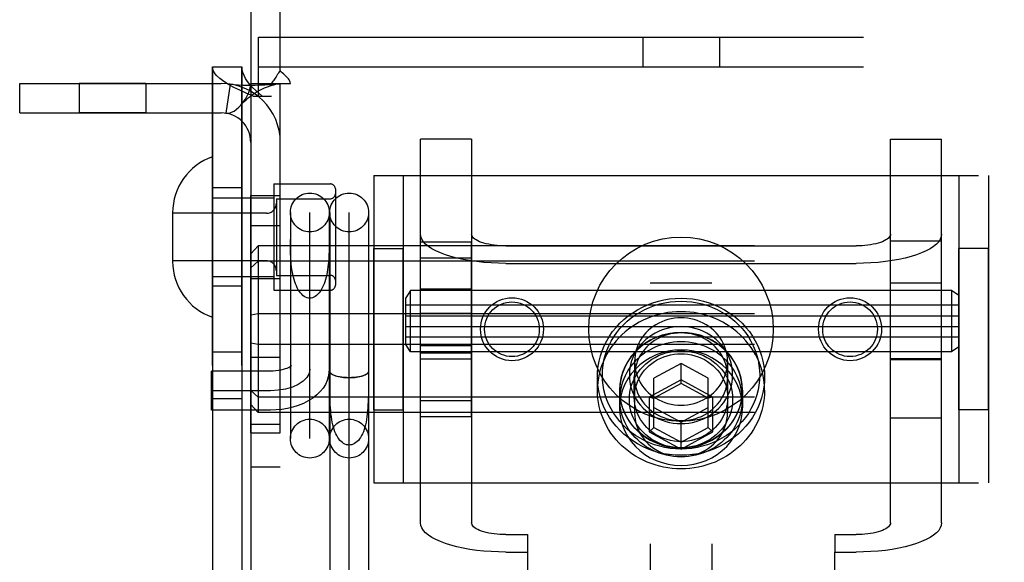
# Model space of a CAD drawing. Header units: inches. Extents: x 0 to 224, y 0 to 145.
# Tile 29 of 125: x 103.98 to 105.98, y 52.66 to 53.76. Entities that reach past the tile are written whole.
import ezdxf

# ---------------------------------------------------------------- set-up
doc = ezdxf.new("R2010")
doc.units = ezdxf.units.IN
doc.header["$LTSCALE"] = 12.302632
doc.header["$MEASUREMENT"] = 0
doc.linetypes.add('HIDDEN', pattern=[0.2, 0.1, -0.1])
doc.layers.get('0').update_dxf_attribs({"linetype": 'CONTINUOUS'})
for name, color, linetype in [('02___PRT_ALL_AXES', 7, 'CONTINUOUS'), ('03___PRT_ALL_CURVES', 7, 'CONTINUOUS'), ('DEFAULT_2', 8, 'HIDDEN')]:
    doc.layers.add(name, color=color, linetype=linetype)

msp = doc.modelspace()

# ---------------------------------------------------------------- linework, layer by layer
at = {"color": 3, "linetype": 'Continuous'}
msp.add_line((104.4478, 60.5042), (104.4478, 44.0042), dxfattribs=at)
at = {"layer": '02___PRT_ALL_AXES', "color": 8, "linetype": 'HIDDEN'}
for p, q in [((104.3698, 50.5952), (104.3698, 53.6632)), ((104.4298, 50.5952), (104.4298, 53.6632)), ((104.2345, 53.6292), (104.0985, 53.6292)), ((104.0985, 53.6292), (104.0985, 53.5692)), ((104.2345, 53.6292), (104.2345, 53.5692)), ((104.2345, 53.5692), (104.0985, 53.5692)), ((104.4298, 53.4167), (104.3698, 53.4167)), ((104.4948, 53.4247), (104.6098, 53.4247)), ((104.4948, 53.4247), (104.4948, 53.2087)), ((104.4478, 53.4012), (104.5078, 53.4012)), ((104.4478, 52.9182), (104.4478, 53.4012)), ((104.5078, 52.9182), (104.5078, 53.4012)), ((104.4478, 53.3402), (104.5078, 53.3402)), ((104.7928, 53.3069), (104.8968, 53.3069)), ((104.7928, 52.9516), (104.7928, 53.3069)), ((104.8968, 52.9516), (104.8968, 53.3069)), ((105.7488, 53.3092), (105.8528, 53.3092)), ((105.7488, 52.9492), (105.7488, 53.3092)), ((105.8528, 52.9492), (105.8528, 53.3092)), ((104.6978, 53.2932), (104.7578, 53.2932)), ((104.6978, 52.9652), (104.6978, 53.2932)), ((104.7578, 52.9652), (104.7578, 53.2932)), ((105.9478, 53.2932), (105.8878, 53.2932)), ((105.8878, 52.9652), (105.8878, 53.2932)), ((105.9478, 52.9652), (105.9478, 53.2932)), ((104.7928, 53.2741), (104.8968, 53.2741)), ((104.4478, 53.2322), (104.5078, 53.2322)), ((104.4298, 53.2167), (104.3698, 53.2167)), ((104.4948, 53.2087), (104.6098, 53.2087)), ((105.8728, 53.2081), (104.7728, 53.2081)), ((104.8968, 53.2106), (104.7928, 53.2106)), ((105.7488, 53.2236), (105.8528, 53.2236)), ((105.8878, 53.1781), (104.7628, 53.1781)), ((104.7628, 53.1131), (104.7628, 53.1781)), ((104.7928, 53.1621), (104.8968, 53.1621)), ((105.8878, 53.1131), (104.7628, 53.1131)), ((104.7928, 53.0964), (104.8968, 53.0964)), ((104.3698, 53.0832), (104.4298, 53.0832)), ((104.4478, 53.0722), (104.5078, 53.0722)), ((105.8728, 53.0831), (104.7728, 53.0831)), ((104.8968, 53.0806), (104.7928, 53.0806)), ((105.7488, 53.0676), (105.8528, 53.0676)), ((105.1528, 53.0051), (105.1528, 53.0324)), ((105.4928, 53.0051), (105.4928, 53.0324)), ((104.3698, 52.9882), (104.4298, 52.9882)), ((105.1978, 53.0051), (105.1978, 52.9695)), ((105.1983, 52.9866), (105.1983, 53.0051)), ((105.4473, 52.9866), (105.4473, 53.0051)), ((105.4478, 53.0051), (105.4478, 52.9695)), ((104.7928, 52.9844), (104.8968, 52.9844)), ((104.6978, 52.9652), (104.7578, 52.9652)), ((104.7928, 52.9516), (104.8968, 52.9516)), ((105.7488, 52.9492), (105.8528, 52.9492)), ((105.9478, 52.9652), (105.8878, 52.9652)), ((104.4478, 52.9362), (104.5078, 52.9362)), ((104.4478, 52.9182), (104.5078, 52.9182)), ((104.4478, 52.8492), (104.5078, 52.8492))]:
    msp.add_line(p, q, dxfattribs=at)
for points in [[(105.4928, 53.0051), (105.4925, 53.0134), (105.4918, 53.0218), (105.4907, 53.0301), (105.4891, 53.0383), (105.487, 53.0464), (105.4844, 53.0544), (105.4815, 53.0623), (105.4781, 53.0701), (105.4742, 53.0776), (105.47, 53.0849), (105.4653, 53.0921), (105.4603, 53.099), (105.4549, 53.1056), (105.4491, 53.112), (105.443, 53.118), (105.4365, 53.1238), (105.4298, 53.1292), (105.4227, 53.1343), (105.4154, 53.1391), (105.4078, 53.1434), (105.3999, 53.1474), (105.3919, 53.151), (105.3837, 53.1542), (105.3753, 53.157), (105.3668, 53.1594), (105.3581, 53.1613), (105.3494, 53.1629), (105.3405, 53.1639), (105.3317, 53.1646), (105.3228, 53.1648), (105.3139, 53.1646), (105.305, 53.1639), (105.2962, 53.1629), (105.2874, 53.1613), (105.2788, 53.1594), (105.2702, 53.157), (105.2618, 53.1542), (105.2536, 53.151), (105.2456, 53.1474), (105.2378, 53.1434), (105.2302, 53.1391), (105.2228, 53.1343), (105.2158, 53.1292), (105.209, 53.1238), (105.2026, 53.118), (105.1964, 53.112), (105.1907, 53.1056), (105.1852, 53.099), (105.1802, 53.0921), (105.1755, 53.0849), (105.1713, 53.0776), (105.1675, 53.0701), (105.1641, 53.0623), (105.1611, 53.0544), (105.1586, 53.0464), (105.1565, 53.0383), (105.1549, 53.0301), (105.1537, 53.0218), (105.153, 53.0134), (105.1528, 53.0051)], [(105.4478, 53.0051), (105.4471, 53.0174), (105.445, 53.0295), (105.4416, 53.0414), (105.437, 53.0529), (105.431, 53.0638), (105.4239, 53.0741), (105.4157, 53.0837), (105.4064, 53.0924), (105.3962, 53.1001), (105.3853, 53.1068), (105.3736, 53.1124), (105.3614, 53.1168), (105.3488, 53.12), (105.3358, 53.1219), (105.3228, 53.1225), (105.3097, 53.1219), (105.2968, 53.12), (105.2841, 53.1168), (105.2719, 53.1124), (105.2603, 53.1068), (105.2493, 53.1001), (105.2391, 53.0924), (105.2299, 53.0837), (105.2216, 53.0741), (105.2145, 53.0638), (105.2086, 53.0529), (105.2039, 53.0414), (105.2005, 53.0295), (105.1985, 53.0174), (105.1978, 53.0051)], [(105.4473, 53.0051), (105.447, 53.0122), (105.4464, 53.0192), (105.4452, 53.0262), (105.4436, 53.0331), (105.4416, 53.0399), (105.4392, 53.0466), (105.4363, 53.0531), (105.433, 53.0594), (105.4293, 53.0656), (105.4252, 53.0715), (105.4208, 53.0772), (105.416, 53.0827), (105.4108, 53.0878), (105.4053, 53.0926), (105.3995, 53.0972), (105.3935, 53.1014), (105.3872, 53.1052), (105.3806, 53.1087), (105.3739, 53.1118), (105.3669, 53.1145), (105.3598, 53.1168), (105.3526, 53.1187), (105.3452, 53.1202), (105.3378, 53.1212), (105.3303, 53.1219), (105.3228, 53.1221), (105.3152, 53.1219), (105.3078, 53.1212), (105.3003, 53.1202), (105.293, 53.1187), (105.2857, 53.1168), (105.2786, 53.1145), (105.2717, 53.1118), (105.2649, 53.1087), (105.2584, 53.1052), (105.252, 53.1014), (105.246, 53.0972), (105.2402, 53.0926), (105.2347, 53.0878), (105.2296, 53.0827), (105.2248, 53.0772), (105.2203, 53.0715), (105.2162, 53.0656), (105.2125, 53.0594), (105.2092, 53.0531), (105.2064, 53.0466), (105.2039, 53.0399), (105.2019, 53.0331), (105.2003, 53.0262), (105.1992, 53.0192), (105.1985, 53.0122), (105.1983, 53.0051)], [(105.4478, 52.9695), (105.4471, 52.9819), (105.445, 52.9939), (105.4416, 53.0058), (105.437, 53.0173), (105.431, 53.0282), (105.4239, 53.0385), (105.4157, 53.0481), (105.4064, 53.0568), (105.3962, 53.0645), (105.3853, 53.0712), (105.3736, 53.0768), (105.3614, 53.0812), (105.3488, 53.0844), (105.3358, 53.0863), (105.3228, 53.087), (105.3097, 53.0863), (105.2968, 53.0844), (105.2841, 53.0812), (105.2719, 53.0768), (105.2603, 53.0712), (105.2493, 53.0645), (105.2391, 53.0568), (105.2299, 53.0481), (105.2216, 53.0385), (105.2145, 53.0282), (105.2086, 53.0173), (105.2039, 53.0058), (105.2005, 52.9939), (105.1985, 52.9819), (105.1978, 52.9695)], [(105.4473, 52.9866), (105.447, 52.9937), (105.4464, 53.0007), (105.4452, 53.0077), (105.4436, 53.0146), (105.4416, 53.0214), (105.4392, 53.0281), (105.4363, 53.0346), (105.433, 53.041), (105.4293, 53.0471), (105.4252, 53.0531), (105.4208, 53.0588), (105.416, 53.0642), (105.4108, 53.0693), (105.4053, 53.0742), (105.3995, 53.0787), (105.3935, 53.0829), (105.3872, 53.0867), (105.3806, 53.0902), (105.3739, 53.0933), (105.3669, 53.096), (105.3598, 53.0983), (105.3526, 53.1002), (105.3452, 53.1017), (105.3378, 53.1027), (105.3303, 53.1034), (105.3228, 53.1036), (105.3152, 53.1034), (105.3078, 53.1027), (105.3003, 53.1017), (105.293, 53.1002), (105.2857, 53.0983), (105.2786, 53.096), (105.2717, 53.0933), (105.2649, 53.0902), (105.2584, 53.0867), (105.252, 53.0829), (105.246, 53.0787), (105.2402, 53.0742), (105.2347, 53.0693), (105.2296, 53.0642), (105.2248, 53.0588), (105.2203, 53.0531), (105.2162, 53.0471), (105.2125, 53.041), (105.2092, 53.0346), (105.2064, 53.0281), (105.2039, 53.0214), (105.2019, 53.0146), (105.2003, 53.0077), (105.1992, 53.0007), (105.1985, 52.9937), (105.1983, 52.9866)], [(105.4928, 53.0051), (105.4925, 52.9967), (105.4918, 52.9884), (105.4907, 52.9801), (105.4891, 52.9719), (105.487, 52.9637), (105.4844, 52.9557), (105.4815, 52.9478), (105.4781, 52.9401), (105.4742, 52.9326), (105.47, 52.9252), (105.4653, 52.9181), (105.4603, 52.9112), (105.4549, 52.9045), (105.4491, 52.8982), (105.443, 52.8921), (105.4365, 52.8864), (105.4298, 52.8809), (105.4227, 52.8758), (105.4154, 52.8711), (105.4078, 52.8667), (105.3999, 52.8627), (105.3919, 52.8591), (105.3837, 52.8559), (105.3753, 52.8531), (105.3668, 52.8508), (105.3581, 52.8488), (105.3494, 52.8473), (105.3405, 52.8462), (105.3317, 52.8455), (105.3228, 52.8453), (105.3139, 52.8455), (105.305, 52.8462), (105.2962, 52.8473), (105.2874, 52.8488), (105.2788, 52.8508), (105.2702, 52.8531), (105.2618, 52.8559), (105.2536, 52.8591), (105.2456, 52.8627), (105.2378, 52.8667), (105.2302, 52.8711), (105.2228, 52.8758), (105.2158, 52.8809), (105.209, 52.8864), (105.2026, 52.8921), (105.1964, 52.8982), (105.1907, 52.9045), (105.1852, 52.9112), (105.1802, 52.9181), (105.1755, 52.9252), (105.1713, 52.9326), (105.1675, 52.9401), (105.1641, 52.9478), (105.1611, 52.9557), (105.1586, 52.9637), (105.1565, 52.9719), (105.1549, 52.9801), (105.1537, 52.9884), (105.153, 52.9967), (105.1528, 53.0051)], [(105.1978, 53.0051), (105.1985, 52.9927), (105.2005, 52.9807), (105.2039, 52.9688), (105.2086, 52.9573), (105.2145, 52.9463), (105.2216, 52.936), (105.2299, 52.9265), (105.2391, 52.9178), (105.2493, 52.9101), (105.2603, 52.9034), (105.2719, 52.8978), (105.2841, 52.8934), (105.2968, 52.8902), (105.3097, 52.8883), (105.3228, 52.8876), (105.3358, 52.8883), (105.3488, 52.8902), (105.3614, 52.8934), (105.3736, 52.8978), (105.3853, 52.9034), (105.3962, 52.9101), (105.4064, 52.9178), (105.4157, 52.9265), (105.4239, 52.936), (105.431, 52.9463), (105.437, 52.9573), (105.4416, 52.9688), (105.445, 52.9807), (105.4471, 52.9927), (105.4478, 53.0051)], [(105.4473, 53.0051), (105.447, 52.998), (105.4464, 52.991), (105.4452, 52.984), (105.4436, 52.9771), (105.4416, 52.9703), (105.4392, 52.9636), (105.4363, 52.9571), (105.433, 52.9507), (105.4293, 52.9446), (105.4252, 52.9386), (105.4208, 52.9329), (105.416, 52.9275), (105.4108, 52.9224), (105.4053, 52.9175), (105.3995, 52.913), (105.3935, 52.9088), (105.3872, 52.905), (105.3806, 52.9015), (105.3739, 52.8984), (105.3669, 52.8957), (105.3598, 52.8934), (105.3526, 52.8915), (105.3452, 52.89), (105.3378, 52.8889), (105.3303, 52.8883), (105.3228, 52.8881), (105.3152, 52.8883), (105.3078, 52.8889), (105.3003, 52.89), (105.293, 52.8915), (105.2857, 52.8934), (105.2786, 52.8957), (105.2717, 52.8984), (105.2649, 52.9015), (105.2584, 52.905), (105.252, 52.9088), (105.246, 52.913), (105.2402, 52.9175), (105.2347, 52.9224), (105.2296, 52.9275), (105.2248, 52.9329), (105.2203, 52.9386), (105.2162, 52.9446), (105.2125, 52.9507), (105.2092, 52.9571), (105.2064, 52.9636), (105.2039, 52.9703), (105.2019, 52.9771), (105.2003, 52.984), (105.1992, 52.991), (105.1985, 52.998), (105.1983, 53.0051)], [(105.4473, 52.9866), (105.447, 52.9795), (105.4464, 52.9725), (105.4452, 52.9655), (105.4436, 52.9586), (105.4416, 52.9518), (105.4392, 52.9451), (105.4363, 52.9386), (105.433, 52.9322), (105.4293, 52.9261), (105.4252, 52.9201), (105.4208, 52.9145), (105.416, 52.909), (105.4108, 52.9039), (105.4053, 52.899), (105.3995, 52.8945), (105.3935, 52.8903), (105.3872, 52.8865), (105.3806, 52.883), (105.3739, 52.8799), (105.3669, 52.8772), (105.3598, 52.8749), (105.3526, 52.873), (105.3452, 52.8715), (105.3378, 52.8705), (105.3303, 52.8698), (105.3228, 52.8696), (105.3152, 52.8698), (105.3078, 52.8705), (105.3003, 52.8715), (105.293, 52.873), (105.2857, 52.8749), (105.2786, 52.8772), (105.2717, 52.8799), (105.2649, 52.883), (105.2584, 52.8865), (105.252, 52.8903), (105.246, 52.8945), (105.2402, 52.899), (105.2347, 52.9039), (105.2296, 52.909), (105.2248, 52.9145), (105.2203, 52.9201), (105.2162, 52.9261), (105.2125, 52.9322), (105.2092, 52.9386), (105.2064, 52.9451), (105.2039, 52.9518), (105.2019, 52.9586), (105.2003, 52.9655), (105.1992, 52.9725), (105.1985, 52.9795), (105.1983, 52.9866)], [(105.1978, 52.9695), (105.1985, 52.9572), (105.2005, 52.9451), (105.2039, 52.9332), (105.2086, 52.9217), (105.2145, 52.9108), (105.2216, 52.9005), (105.2299, 52.8909), (105.2391, 52.8822), (105.2493, 52.8745), (105.2603, 52.8678), (105.2719, 52.8622), (105.2841, 52.8578), (105.2968, 52.8546), (105.3097, 52.8527), (105.3228, 52.852), (105.3358, 52.8527), (105.3488, 52.8546), (105.3614, 52.8578), (105.3736, 52.8622), (105.3853, 52.8678), (105.3962, 52.8745), (105.4064, 52.8822), (105.4157, 52.8909), (105.4239, 52.9005), (105.431, 52.9108), (105.437, 52.9217), (105.4416, 52.9332), (105.445, 52.9451), (105.4471, 52.9572), (105.4478, 52.9695)]]:
    msp.add_lwpolyline(points, dxfattribs=at)
for centre, radius in [((105.3228, 53.1292), 0.1875), ((104.979, 53.1292), 0.064), ((105.6665, 53.1292), 0.064), ((104.979, 53.1292), 0.0556), ((105.6665, 53.1292), 0.0556)]:
    msp.add_circle(centre, radius, dxfattribs=at)
at = {"layer": '03___PRT_ALL_CURVES', "color": 8, "linetype": 'HIDDEN'}
for p, q in [((104.5678, 52.907), (104.5678, 53.3664)), ((104.6478, 52.5533), (104.6478, 53.3664)), ((104.4878, 53.0042), (104.3678, 53.0042))]:
    msp.add_line(p, q, dxfattribs=at)
msp.add_lwpolyline([(104.5678, 53.0479), (104.5662, 53.0394), (104.5617, 53.0312), (104.5544, 53.0237), (104.5443, 53.017), (104.5323, 53.0116), (104.5185, 53.0076), (104.5036, 53.0051), (104.4878, 53.0042)], dxfattribs=at)
at = {"layer": 'DEFAULT_2', "color": 8, "linetype": 'HIDDEN'}
for p, q in [((105.2603, 55.1532), (105.2603, 49.9032)), ((105.3853, 55.1532), (105.3853, 49.9032)), ((104.5078, 53.6554), (104.5078, 54.5042)), ((104.4633, 53.7232), (106.1823, 53.7232)), ((104.4633, 53.6032), (104.4633, 53.7232)), ((105.2448, 53.7232), (105.2448, 53.6632)), ((105.4008, 53.7232), (105.4008, 53.6632)), ((104.3698, 53.6632), (104.4298, 53.6632)), ((104.3698, 53.6632), (104.3698, 50.5952)), ((104.4298, 53.6632), (104.4298, 50.5952)), ((104.4633, 53.6632), (106.1823, 53.6632)), ((103.9778, 53.6292), (104.3878, 53.6292)), ((103.9778, 53.5692), (103.9778, 53.6292)), ((104.4056, 53.6279), (104.3967, 53.5686)), ((104.4478, 53.6292), (104.4895, 53.6292)), ((104.4895, 53.6292), (104.5286, 53.6292)), ((104.5078, 50.6292), (104.5078, 53.6292)), ((104.4527, 53.6032), (104.4898, 53.6032)), ((103.9778, 53.5692), (104.3878, 53.5692)), ((104.8968, 53.5156), (104.7928, 53.5156)), ((104.7928, 52.7354), (104.7928, 53.5156)), ((104.8968, 53.5156), (104.8968, 52.7354)), ((105.7488, 53.5156), (105.8528, 53.5156)), ((105.7488, 52.7354), (105.7488, 53.5156)), ((105.8528, 52.7354), (105.8528, 53.5156)), ((104.6978, 53.4417), (105.9478, 53.4417)), ((104.6978, 53.4417), (104.6978, 52.8167)), ((104.7578, 53.4417), (104.7578, 52.8167)), ((105.8878, 53.4417), (105.8878, 52.8167)), ((105.9478, 53.4417), (105.9478, 52.8167)), ((104.6198, 53.4147), (104.6198, 53.2187)), ((104.3698, 53.3967), (104.4948, 53.3967)), ((104.4998, 53.3947), (104.6098, 53.3947)), ((104.4998, 53.3947), (104.4998, 53.2387)), ((104.5283, 53.3667), (104.5283, 52.9067)), ((104.6073, 53.3667), (104.6073, 52.9067)), ((104.6083, 53.3667), (104.6083, 52.5533)), ((104.6873, 53.3667), (104.6873, 52.5533)), ((104.2888, 53.3662), (104.2888, 53.2672)), ((104.4798, 53.3652), (104.2888, 53.3652)), ((104.5283, 53.302), (104.5283, 53.3115)), ((104.4628, 53.2988), (104.4478, 53.2825)), ((107.9328, 53.2988), (104.4628, 53.2988)), ((104.4628, 53.2988), (104.4628, 52.9597)), ((104.9668, 53.2987), (105.6788, 53.2987)), ((104.4798, 53.2682), (104.2888, 53.2682)), ((104.4628, 53.2674), (104.4478, 53.2542)), ((107.9328, 53.2674), (104.4628, 53.2674)), ((104.9668, 53.2632), (105.6788, 53.2632)), ((104.3698, 53.2367), (104.4948, 53.2367)), ((104.4998, 53.2387), (104.6098, 53.2387)), ((104.7728, 53.2081), (104.7628, 53.1931)), ((104.7728, 53.0831), (104.7728, 53.2081)), ((105.3853, 53.2232), (105.2603, 53.2232)), ((105.8878, 53.1981), (105.8728, 53.2081)), ((105.8728, 53.2081), (105.8728, 53.0831)), ((104.7628, 53.1566), (104.7628, 53.1931)), ((104.4628, 53.1606), (104.4478, 53.1576)), ((107.9328, 53.1606), (104.4628, 53.1606)), ((104.7628, 53.1566), (105.8878, 53.1566)), ((104.7628, 53.1346), (105.8878, 53.1346)), ((104.7628, 53.0981), (104.7628, 53.1346)), ((104.4628, 53.0979), (104.4478, 53.1009)), ((107.9328, 53.0979), (104.4628, 53.0979)), ((104.7728, 53.0831), (104.7628, 53.0981)), ((105.8878, 53.0931), (105.8728, 53.0831)), ((104.7928, 53.0692), (104.8968, 53.0692)), ((105.3853, 53.0832), (105.2603, 53.0832)), ((105.8528, 53.0692), (105.7488, 53.0692)), ((105.2283, 53.0636), (105.2283, 52.9592)), ((105.3228, 53.0598), (105.2678, 53.0299)), ((105.3228, 53.0187), (105.3228, 53.0598)), ((105.3778, 53.0299), (105.3228, 53.0598)), ((105.4173, 53.0636), (105.4173, 52.9592)), ((104.4878, 53.0437), (104.3678, 53.0437)), ((104.3678, 52.9647), (104.3678, 53.0437)), ((104.6083, 53.0438), (104.6083, 53.0437)), ((104.6083, 53.0155), (104.6083, 53.0295)), ((104.6873, 53.0437), (104.6873, 53.0438)), ((105.2278, 52.99), (105.2278, 53.0324)), ((105.2678, 52.9292), (105.2678, 53.0299)), ((105.3778, 52.9292), (105.3778, 53.0299)), ((105.4178, 52.99), (105.4178, 53.0324)), ((105.3228, 53.0262), (105.2578, 52.9909)), ((105.3228, 53.0187), (105.2678, 52.9889)), ((105.3878, 52.9909), (105.3228, 53.0262)), ((105.3778, 52.9889), (105.3228, 53.0187)), ((104.4628, 52.991), (104.4478, 53.0043)), ((107.9328, 52.991), (104.4628, 52.991)), ((105.2578, 52.9909), (105.2678, 52.9889)), ((105.2578, 52.9909), (105.2578, 52.9204)), ((105.3878, 52.9909), (105.3778, 52.9889)), ((105.3878, 52.9204), (105.3878, 52.9909)), ((104.4628, 52.9597), (104.4478, 52.976)), ((105.2678, 52.9702), (105.3228, 52.9404)), ((105.3228, 52.9404), (105.3778, 52.9702)), ((104.4878, 52.9647), (104.3678, 52.9647)), ((107.9328, 52.9597), (104.4628, 52.9597)), ((105.2578, 52.9204), (105.2678, 52.9292)), ((105.2678, 52.9292), (105.3228, 52.8994)), ((105.3228, 52.8851), (105.3228, 52.9404)), ((105.3228, 52.8994), (105.3778, 52.9292)), ((105.3878, 52.9204), (105.3778, 52.9292)), ((105.2578, 52.9204), (105.3228, 52.8851)), ((105.3228, 52.8851), (105.3878, 52.9204)), ((104.6978, 52.8167), (105.9478, 52.8167)), ((104.9668, 52.7114), (105.0103, 52.7114)), ((105.0103, 52.7114), (105.0103, 52.6759)), ((105.6353, 52.7114), (105.6788, 52.7114)), ((105.6353, 52.7114), (105.6353, 52.6759)), ((104.9668, 52.6759), (105.0103, 52.6759)), ((105.0103, 52.6759), (105.0103, 51.7362)), ((105.6353, 52.6759), (105.6788, 52.6759)), ((105.6353, 51.7362), (105.6353, 52.6759))]:
    msp.add_line(p, q, dxfattribs=at)
for points in [[(104.4527, 53.6032), (104.4387, 53.6092), (104.4255, 53.6152), (104.4133, 53.6212), (104.4023, 53.6272), (104.3927, 53.6332), (104.3846, 53.6392), (104.3782, 53.6452), (104.3735, 53.6512), (104.3707, 53.6572), (104.3698, 53.6632)], [(104.4712, 53.6032), (104.4642, 53.6092), (104.4576, 53.6152), (104.4515, 53.6212), (104.446, 53.6272), (104.4412, 53.6332), (104.4372, 53.6392), (104.434, 53.6452), (104.4317, 53.6512), (104.4302, 53.6572), (104.4298, 53.6632)], [(104.5017, 53.6461), (104.5031, 53.6484), (104.5047, 53.6508), (104.5062, 53.6531), (104.5078, 53.6554)], [(104.5142, 53.6487), (104.5119, 53.6509), (104.5098, 53.6531), (104.5078, 53.6554)], [(104.5286, 53.6292), (104.528, 53.6316), (104.5272, 53.6339), (104.5259, 53.6364), (104.5243, 53.6387), (104.5226, 53.6408), (104.5207, 53.6427), (104.5187, 53.6447), (104.5142, 53.6487)], [(104.4056, 53.6279), (104.4141, 53.6269), (104.423, 53.6263), (104.432, 53.6259), (104.4408, 53.6257), (104.449, 53.6257), (104.4567, 53.6258), (104.4637, 53.626), (104.4702, 53.6262), (104.4763, 53.6265), (104.4821, 53.6268), (104.4876, 53.6271), (104.4926, 53.6275), (104.497, 53.6278), (104.5008, 53.6281), (104.5038, 53.6285), (104.5053, 53.6287)], [(104.4277, 53.5853), (104.4283, 53.5859), (104.4326, 53.5913), (104.4367, 53.5973), (104.4404, 53.6037), (104.4435, 53.6104), (104.4459, 53.6171), (104.4473, 53.6234), (104.4478, 53.6292)], [(104.4277, 53.5853), (104.4305, 53.5883), (104.4345, 53.5924), (104.4384, 53.5961), (104.4425, 53.5996), (104.4465, 53.6029), (104.4506, 53.6059), (104.4547, 53.6087), (104.4588, 53.6114), (104.463, 53.6138), (104.4672, 53.6161), (104.4713, 53.6181), (104.4754, 53.62), (104.4795, 53.6217), (104.4835, 53.6232), (104.4875, 53.6245), (104.4913, 53.6256), (104.4949, 53.6266), (104.4985, 53.6274), (104.5018, 53.6281), (104.5049, 53.6286), (104.506, 53.6288)], [(104.4895, 53.6292), (104.4916, 53.6316), (104.4935, 53.6339), (104.4952, 53.636), (104.4966, 53.6381), (104.498, 53.6401), (104.4992, 53.6421), (104.5017, 53.6461)], [(104.506, 53.6288), (104.5073, 53.629), (104.5078, 53.6292)], [(104.3967, 53.5686), (104.4002, 53.5684), (104.4042, 53.569), (104.4088, 53.5705), (104.4137, 53.5731), (104.4187, 53.5767), (104.4236, 53.581), (104.4277, 53.5853)], [(104.6073, 53.3115), (104.6072, 53.302), (104.6071, 53.2971), (104.607, 53.2921), (104.6069, 53.287), (104.6067, 53.2819), (104.6065, 53.2767), (104.6062, 53.2715), (104.6058, 53.2663), (104.6053, 53.261), (104.6047, 53.2558), (104.604, 53.2506), (104.6032, 53.2454), (104.6022, 53.2404), (104.6011, 53.2354), (104.5998, 53.2306), (104.5984, 53.2259), (104.5968, 53.2214), (104.5951, 53.2172), (104.5932, 53.2132), (104.5912, 53.2094), (104.589, 53.206), (104.5867, 53.2029), (104.5842, 53.2002), (104.5817, 53.1978), (104.579, 53.1959), (104.5763, 53.1943), (104.5735, 53.1932), (104.5706, 53.1925), (104.5678, 53.1923)], [(104.9668, 53.2632), (104.9515, 53.2634), (104.9366, 53.2641), (104.9217, 53.2652), (104.9073, 53.2667), (104.8932, 53.2687), (104.8798, 53.2711), (104.867, 53.2739), (104.8549, 53.2771), (104.8437, 53.2806), (104.8335, 53.2844), (104.8242, 53.2885), (104.8161, 53.2929), (104.8091, 53.2975), (104.8033, 53.3023), (104.7987, 53.3073), (104.7954, 53.3123), (104.7934, 53.3175), (104.7928, 53.3227)], [(104.9668, 53.2987), (104.9606, 53.2988), (104.9546, 53.2991), (104.9486, 53.2995), (104.9428, 53.3002), (104.9372, 53.301), (104.9318, 53.3019), (104.9266, 53.3031), (104.9218, 53.3043), (104.9173, 53.3057), (104.9131, 53.3073), (104.9094, 53.3089), (104.9061, 53.3107), (104.9033, 53.3126), (104.901, 53.3145), (104.8992, 53.3165), (104.8978, 53.3185), (104.897, 53.3206), (104.8968, 53.3227)], [(105.7488, 53.3227), (105.7485, 53.3206), (105.7477, 53.3185), (105.7464, 53.3165), (105.7445, 53.3145), (105.7422, 53.3126), (105.7394, 53.3107), (105.7361, 53.3089), (105.7324, 53.3073), (105.7283, 53.3057), (105.7238, 53.3043), (105.7189, 53.3031), (105.7138, 53.3019), (105.7083, 53.301), (105.7027, 53.3002), (105.6969, 53.2995), (105.6909, 53.2991), (105.6849, 53.2988), (105.6788, 53.2987)], [(105.8528, 53.3227), (105.8521, 53.3175), (105.8501, 53.3123), (105.8468, 53.3073), (105.8423, 53.3023), (105.8365, 53.2975), (105.8295, 53.2929), (105.8213, 53.2885), (105.8121, 53.2844), (105.8018, 53.2806), (105.7906, 53.2771), (105.7786, 53.2739), (105.7658, 53.2711), (105.7523, 53.2687), (105.7383, 53.2667), (105.7238, 53.2652), (105.709, 53.2641), (105.694, 53.2634), (105.6788, 53.2632)], [(104.5678, 53.1923), (104.5649, 53.1925), (104.5621, 53.1932), (104.5593, 53.1943), (104.5565, 53.1959), (104.5539, 53.1978), (104.5513, 53.2002), (104.5489, 53.2029), (104.5465, 53.206), (104.5444, 53.2094), (104.5423, 53.2132), (104.5404, 53.2172), (104.5387, 53.2214), (104.5371, 53.2259), (104.5357, 53.2306), (104.5345, 53.2354), (104.5333, 53.2404), (104.5324, 53.2454), (104.5315, 53.2506), (104.5308, 53.2558), (104.5302, 53.261), (104.5297, 53.2663), (104.5294, 53.2715), (104.529, 53.2767), (104.5288, 53.2819), (104.5286, 53.287), (104.5285, 53.2921), (104.5284, 53.2971), (104.5283, 53.302)], [(105.1528, 53.0324), (105.1531, 53.0431), (105.1543, 53.0539), (105.1562, 53.0645), (105.1589, 53.0751), (105.1624, 53.0855), (105.1667, 53.0957), (105.1716, 53.1056), (105.1773, 53.1151), (105.1837, 53.1243), (105.1907, 53.133), (105.1983, 53.1413), (105.2065, 53.149), (105.2153, 53.1562), (105.2245, 53.1628), (105.2343, 53.1688), (105.2444, 53.1742), (105.2549, 53.1789), (105.2657, 53.1829), (105.2768, 53.1862), (105.2881, 53.1888), (105.2996, 53.1907), (105.3111, 53.1918), (105.3228, 53.1922), (105.3344, 53.1918), (105.346, 53.1907), (105.3574, 53.1888), (105.3687, 53.1862), (105.3798, 53.1829), (105.3906, 53.1789), (105.4011, 53.1742), (105.4113, 53.1688), (105.421, 53.1628), (105.4302, 53.1562), (105.439, 53.149), (105.4472, 53.1413), (105.4548, 53.133), (105.4619, 53.1243), (105.4682, 53.1151), (105.4739, 53.1056), (105.4789, 53.0957), (105.4831, 53.0855), (105.4866, 53.0751), (105.4893, 53.0645), (105.4912, 53.0539), (105.4924, 53.0431), (105.4928, 53.0324)], [(105.1628, 53.0359), (105.1631, 53.046), (105.1642, 53.056), (105.166, 53.0661), (105.1686, 53.076), (105.1719, 53.0858), (105.1758, 53.0954), (105.1805, 53.1047), (105.1859, 53.1137), (105.1919, 53.1223), (105.1985, 53.1305), (105.2056, 53.1383), (105.2134, 53.1456), (105.2216, 53.1523), (105.2303, 53.1586), (105.2395, 53.1642), (105.249, 53.1693), (105.2589, 53.1737), (105.2691, 53.1775), (105.2795, 53.1806), (105.2901, 53.183), (105.3009, 53.1848), (105.3118, 53.1859), (105.3228, 53.1862), (105.3337, 53.1859), (105.3446, 53.1848), (105.3554, 53.1831), (105.366, 53.1806), (105.3765, 53.1775), (105.3866, 53.1737), (105.3965, 53.1693), (105.4061, 53.1642), (105.4152, 53.1586), (105.4239, 53.1523), (105.4322, 53.1456), (105.4399, 53.1383), (105.4471, 53.1305), (105.4537, 53.1223), (105.4597, 53.1137), (105.465, 53.1047), (105.4697, 53.0954), (105.4737, 53.0858), (105.477, 53.076), (105.4795, 53.0661), (105.4813, 53.056), (105.4824, 53.046), (105.4828, 53.0359)], [(105.3228, 53.1524), (105.316, 53.1521), (105.3093, 53.1515), (105.3027, 53.1503), (105.2961, 53.1488), (105.2897, 53.1468), (105.2835, 53.1443), (105.2775, 53.1415), (105.2717, 53.1383), (105.2661, 53.1347), (105.2609, 53.1307), (105.2559, 53.1264), (105.2514, 53.1217), (105.2471, 53.1168), (105.2433, 53.1116), (105.2398, 53.1061), (105.2368, 53.1005), (105.2342, 53.0946), (105.2321, 53.0886), (105.2304, 53.0824), (105.2292, 53.0762), (105.2285, 53.0699), (105.2283, 53.0636)], [(105.4173, 53.0636), (105.417, 53.0699), (105.4163, 53.0762), (105.4151, 53.0824), (105.4134, 53.0886), (105.4113, 53.0946), (105.4087, 53.1005), (105.4057, 53.1061), (105.4023, 53.1116), (105.3984, 53.1168), (105.3942, 53.1217), (105.3896, 53.1264), (105.3846, 53.1307), (105.3794, 53.1347), (105.3739, 53.1383), (105.3681, 53.1415), (105.362, 53.1443), (105.3558, 53.1468), (105.3494, 53.1488), (105.3429, 53.1503), (105.3362, 53.1515), (105.3295, 53.1521), (105.3228, 53.1524)], [(105.4278, 53.0359), (105.4275, 53.0431), (105.4266, 53.0502), (105.4252, 53.0575), (105.4232, 53.0646), (105.4206, 53.0716), (105.4175, 53.0784), (105.4138, 53.085), (105.4096, 53.0913), (105.405, 53.0973), (105.3998, 53.1029), (105.3943, 53.1081), (105.3883, 53.1129), (105.382, 53.1173), (105.3754, 53.1212), (105.3684, 53.1247), (105.3612, 53.1277), (105.3538, 53.1301), (105.3462, 53.132), (105.3384, 53.1334), (105.3306, 53.1342), (105.3228, 53.1345), (105.3149, 53.1342), (105.3071, 53.1334), (105.2994, 53.132), (105.2917, 53.1301), (105.2843, 53.1277), (105.2771, 53.1247), (105.2701, 53.1212), (105.2635, 53.1173), (105.2572, 53.1129), (105.2512, 53.1081), (105.2457, 53.1029), (105.2406, 53.0973), (105.2359, 53.0913), (105.2317, 53.085), (105.228, 53.0784), (105.2249, 53.0716), (105.2223, 53.0646), (105.2203, 53.0574), (105.2189, 53.0502), (105.218, 53.0431), (105.2178, 53.0359)], [(105.4178, 53.0324), (105.4175, 53.0389), (105.4167, 53.0455), (105.4155, 53.052), (105.4137, 53.0584), (105.4113, 53.0648), (105.4085, 53.0709), (105.4051, 53.0769), (105.4014, 53.0826), (105.3971, 53.088), (105.3925, 53.0931), (105.3875, 53.0978), (105.3821, 53.1022), (105.3764, 53.1061), (105.3704, 53.1097), (105.3641, 53.1128), (105.3575, 53.1155), (105.3508, 53.1177), (105.3439, 53.1195), (105.3369, 53.1207), (105.3299, 53.1215), (105.3228, 53.1217), (105.3156, 53.1215), (105.3086, 53.1207), (105.3016, 53.1195), (105.2947, 53.1177), (105.288, 53.1155), (105.2815, 53.1128), (105.2752, 53.1097), (105.2691, 53.1061), (105.2634, 53.1022), (105.258, 53.0978), (105.253, 53.0931), (105.2484, 53.088), (105.2442, 53.0826), (105.2404, 53.0769), (105.237, 53.0709), (105.2342, 53.0648), (105.2319, 53.0584), (105.2301, 53.052), (105.2288, 53.0455), (105.228, 53.0389), (105.2278, 53.0324)], [(105.2178, 52.9866), (105.218, 52.9938), (105.2189, 53.001), (105.2203, 53.0082), (105.2223, 53.0153), (105.2249, 53.0223), (105.228, 53.0291), (105.2317, 53.0357), (105.2359, 53.042), (105.2406, 53.048), (105.2457, 53.0536), (105.2512, 53.0588), (105.2572, 53.0637), (105.2635, 53.0681), (105.2701, 53.072), (105.2771, 53.0755), (105.2843, 53.0784), (105.2917, 53.0809), (105.2994, 53.0828), (105.3071, 53.0842), (105.3149, 53.085), (105.3228, 53.0853), (105.3306, 53.085), (105.3384, 53.0842), (105.3462, 53.0828), (105.3538, 53.0809), (105.3612, 53.0784), (105.3684, 53.0755), (105.3754, 53.072), (105.382, 53.0681), (105.3883, 53.0637), (105.3943, 53.0588), (105.3998, 53.0536), (105.405, 53.048), (105.4096, 53.042), (105.4138, 53.0357), (105.4175, 53.0292), (105.4206, 53.0223), (105.4232, 53.0153), (105.4252, 53.0082), (105.4266, 53.001), (105.4275, 52.9938), (105.4278, 52.9866)], [(105.2278, 52.99), (105.228, 52.9965), (105.2288, 53.003), (105.2301, 53.0096), (105.2319, 53.016), (105.2342, 53.0223), (105.237, 53.0285), (105.2404, 53.0345), (105.2442, 53.0402), (105.2484, 53.0456), (105.253, 53.0507), (105.258, 53.0554), (105.2634, 53.0597), (105.2691, 53.0637), (105.2752, 53.0673), (105.2815, 53.0704), (105.288, 53.0731), (105.2947, 53.0753), (105.3016, 53.0771), (105.3086, 53.0783), (105.3156, 53.079), (105.3228, 53.0793), (105.3299, 53.079), (105.3369, 53.0783), (105.3439, 53.0771), (105.3508, 53.0753), (105.3575, 53.0731), (105.3641, 53.0704), (105.3704, 53.0673), (105.3764, 53.0637), (105.3821, 53.0597), (105.3875, 53.0554), (105.3925, 53.0507), (105.3971, 53.0456), (105.4014, 53.0402), (105.4051, 53.0345), (105.4085, 53.0285), (105.4113, 53.0224), (105.4137, 53.016), (105.4155, 53.0096), (105.4167, 53.0031), (105.4175, 52.9965), (105.4178, 52.99)], [(104.5299, 53.0546), (104.5301, 53.0549), (104.5302, 53.0551), (104.53, 53.0548), (104.5292, 53.0542), (104.528, 53.0532), (104.5262, 53.0521), (104.5238, 53.0509), (104.5209, 53.0496), (104.5174, 53.0483), (104.5134, 53.047), (104.5089, 53.0459), (104.504, 53.045), (104.4988, 53.0443), (104.4934, 53.0439), (104.4878, 53.0437)], [(104.6073, 53.0479), (104.6068, 53.0402), (104.6053, 53.0324), (104.6029, 53.0246), (104.5994, 53.017), (104.5948, 53.0095), (104.589, 53.0023), (104.582, 52.9954), (104.574, 52.989), (104.5648, 52.9832), (104.5548, 52.9781), (104.5443, 52.974), (104.5333, 52.9706), (104.5221, 52.968), (104.5108, 52.9662), (104.4993, 52.9651), (104.4878, 52.9647)], [(104.5283, 53.0479), (104.5285, 53.0505), (104.529, 53.0525), (104.5296, 53.054), (104.5299, 53.0546)], [(105.2283, 53.0636), (105.2285, 53.0572), (105.2292, 53.0509), (105.2304, 53.0447), (105.2321, 53.0385), (105.2342, 53.0325), (105.2368, 53.0267), (105.2398, 53.021), (105.2433, 53.0155), (105.2471, 53.0103), (105.2514, 53.0054), (105.2559, 53.0008), (105.2609, 52.9964), (105.2661, 52.9925), (105.2717, 52.9889), (105.2775, 52.9856), (105.2835, 52.9828), (105.2897, 52.9804), (105.2961, 52.9784), (105.3027, 52.9768), (105.3093, 52.9757), (105.316, 52.975), (105.3228, 52.9748)], [(105.3228, 52.9748), (105.3295, 52.975), (105.3362, 52.9757), (105.3429, 52.9768), (105.3494, 52.9784), (105.3558, 52.9804), (105.362, 52.9828), (105.3681, 52.9856), (105.3739, 52.9889), (105.3794, 52.9925), (105.3846, 52.9964), (105.3896, 53.0008), (105.3942, 53.0054), (105.3984, 53.0103), (105.4023, 53.0155), (105.4057, 53.021), (105.4087, 53.0267), (105.4113, 53.0325), (105.4134, 53.0385), (105.4151, 53.0447), (105.4163, 53.0509), (105.417, 53.0572), (105.4173, 53.0636)], [(104.6873, 53.0437), (104.6869, 53.042), (104.6859, 53.0403), (104.6843, 53.0387), (104.682, 53.0371), (104.6791, 53.0357), (104.6757, 53.0344), (104.6718, 53.0333), (104.6675, 53.0323), (104.6629, 53.0316), (104.658, 53.031), (104.6529, 53.0307), (104.6478, 53.0306), (104.6426, 53.0307), (104.6375, 53.031), (104.6327, 53.0316), (104.628, 53.0323), (104.6237, 53.0333), (104.6198, 53.0344), (104.6164, 53.0357), (104.6136, 53.0371), (104.6113, 53.0387), (104.6096, 53.0403), (104.6086, 53.042), (104.6083, 53.0437)], [(104.6085, 53.0424), (104.6091, 53.0412), (104.6101, 53.0399), (104.6115, 53.0387), (104.6131, 53.0376), (104.6151, 53.0365), (104.6175, 53.0355), (104.6201, 53.0345), (104.6229, 53.0337), (104.626, 53.0329), (104.6293, 53.0323), (104.6328, 53.0317), (104.6364, 53.0313), (104.6402, 53.031), (104.6439, 53.0308), (104.6478, 53.0308)], [(104.6478, 53.0308), (104.6516, 53.0308), (104.6554, 53.031), (104.6591, 53.0313), (104.6627, 53.0317), (104.6662, 53.0323), (104.6695, 53.0329), (104.6726, 53.0337), (104.6755, 53.0345), (104.6781, 53.0355), (104.6804, 53.0365), (104.6824, 53.0376), (104.6841, 53.0387), (104.6854, 53.0399), (104.6864, 53.0412), (104.687, 53.0424)], [(104.6872, 53.0295), (104.6872, 53.0155), (104.6871, 53.0086), (104.687, 53.0017), (104.6869, 52.995), (104.6867, 52.9883), (104.6864, 52.9818), (104.6861, 52.9754), (104.6857, 52.9691), (104.6852, 52.9629), (104.6846, 52.957), (104.6839, 52.9511), (104.683, 52.9455), (104.6821, 52.9401), (104.6809, 52.9349), (104.6797, 52.9299), (104.6783, 52.9252), (104.6767, 52.9207), (104.675, 52.9166), (104.6731, 52.9127), (104.671, 52.9092), (104.6689, 52.906), (104.6666, 52.9031), (104.6641, 52.9006), (104.6616, 52.8985), (104.6589, 52.8967), (104.6562, 52.8953), (104.6534, 52.8943), (104.6506, 52.8937), (104.6478, 52.8935)], [(105.4928, 53.0324), (105.4924, 53.0217), (105.4912, 53.011), (105.4893, 53.0003), (105.4866, 52.9898), (105.4831, 52.9794), (105.4789, 52.9692), (105.4739, 52.9593), (105.4682, 52.9498), (105.4619, 52.9406), (105.4548, 52.9319), (105.4472, 52.9236), (105.439, 52.9159), (105.4303, 52.9087), (105.421, 52.9021), (105.4113, 52.896), (105.4011, 52.8907), (105.3906, 52.886), (105.3798, 52.882), (105.3687, 52.8786), (105.3574, 52.876), (105.346, 52.8742), (105.3344, 52.8731), (105.3228, 52.8727), (105.3111, 52.8731), (105.2996, 52.8742), (105.2881, 52.876), (105.2768, 52.8786), (105.2657, 52.882), (105.2549, 52.886), (105.2444, 52.8907), (105.2343, 52.896), (105.2245, 52.9021), (105.2153, 52.9087), (105.2065, 52.9159), (105.1983, 52.9236), (105.1907, 52.9319), (105.1837, 52.9406), (105.1773, 52.9497), (105.1716, 52.9593), (105.1667, 52.9692), (105.1624, 52.9794), (105.1589, 52.9898), (105.1562, 53.0003), (105.1543, 53.011), (105.1531, 53.0217), (105.1528, 53.0324)], [(105.4828, 53.0359), (105.4824, 53.0258), (105.4813, 53.0157), (105.4795, 53.0057), (105.477, 52.9957), (105.4737, 52.9859), (105.4697, 52.9763), (105.465, 52.967), (105.4597, 52.958), (105.4537, 52.9494), (105.4471, 52.9412), (105.4399, 52.9334), (105.4322, 52.9261), (105.4239, 52.9194), (105.4152, 52.9131), (105.4061, 52.9075), (105.3965, 52.9024), (105.3866, 52.898), (105.3765, 52.8942), (105.366, 52.8911), (105.3554, 52.8887), (105.3446, 52.8869), (105.3337, 52.8859), (105.3228, 52.8855), (105.3118, 52.8859), (105.3009, 52.8869), (105.2901, 52.8887), (105.2795, 52.8911), (105.2691, 52.8942), (105.2589, 52.898), (105.249, 52.9024), (105.2395, 52.9075), (105.2303, 52.9131), (105.2216, 52.9194), (105.2134, 52.9261), (105.2056, 52.9334), (105.1985, 52.9412), (105.1919, 52.9494), (105.1859, 52.958), (105.1805, 52.967), (105.1758, 52.9763), (105.1719, 52.9859), (105.1686, 52.9957), (105.166, 53.0057), (105.1642, 53.0157), (105.1631, 53.0258), (105.1628, 53.0359)], [(105.2178, 53.0359), (105.218, 53.0287), (105.2189, 53.0215), (105.2203, 53.0143), (105.2223, 53.0071), (105.2249, 53.0001), (105.228, 52.9933), (105.2317, 52.9867), (105.2359, 52.9804), (105.2406, 52.9745), (105.2457, 52.9688), (105.2512, 52.9636), (105.2572, 52.9588), (105.2635, 52.9544), (105.2702, 52.9505), (105.2771, 52.947), (105.2843, 52.944), (105.2918, 52.9416), (105.2994, 52.9397), (105.3071, 52.9383), (105.3149, 52.9375), (105.3228, 52.9372), (105.3306, 52.9375), (105.3384, 52.9383), (105.3462, 52.9397), (105.3538, 52.9416), (105.3612, 52.944), (105.3684, 52.947), (105.3754, 52.9505), (105.382, 52.9544), (105.3884, 52.9588), (105.3943, 52.9636), (105.3998, 52.9689), (105.405, 52.9745), (105.4096, 52.9804), (105.4138, 52.9867), (105.4175, 52.9933), (105.4206, 53.0001), (105.4232, 53.0071), (105.4252, 53.0143), (105.4266, 53.0215), (105.4275, 53.0287), (105.4278, 53.0359)], [(105.2278, 53.0324), (105.228, 53.0259), (105.2288, 53.0194), (105.2301, 53.0129), (105.2319, 53.0064), (105.2342, 53.0001), (105.2371, 52.9939), (105.2404, 52.988), (105.2442, 52.9823), (105.2484, 52.9769), (105.253, 52.9718), (105.2581, 52.9671), (105.2634, 52.9627), (105.2691, 52.9587), (105.2752, 52.9552), (105.2815, 52.952), (105.288, 52.9494), (105.2947, 52.9471), (105.3016, 52.9454), (105.3086, 52.9442), (105.3157, 52.9434), (105.3228, 52.9432), (105.3299, 52.9434), (105.337, 52.9442), (105.3439, 52.9454), (105.3508, 52.9472), (105.3576, 52.9494), (105.3641, 52.952), (105.3704, 52.9552), (105.3764, 52.9587), (105.3821, 52.9627), (105.3875, 52.9671), (105.3925, 52.9718), (105.3971, 52.9769), (105.4014, 52.9823), (105.4052, 52.988), (105.4085, 52.9939), (105.4113, 53.0001), (105.4137, 53.0065), (105.4155, 53.0129), (105.4167, 53.0194), (105.4175, 53.0259), (105.4178, 53.0324)], [(104.6478, 52.8935), (104.6449, 52.8937), (104.6421, 52.8943), (104.6393, 52.8953), (104.6366, 52.8967), (104.634, 52.8985), (104.6314, 52.9006), (104.629, 52.9031), (104.6267, 52.906), (104.6245, 52.9092), (104.6225, 52.9127), (104.6206, 52.9166), (104.6188, 52.9207), (104.6173, 52.9252), (104.6159, 52.9299), (104.6146, 52.9349), (104.6135, 52.9401), (104.6125, 52.9455), (104.6116, 52.9511), (104.6109, 52.957), (104.6103, 52.9629), (104.6098, 52.9691), (104.6094, 52.9754), (104.6091, 52.9818), (104.6088, 52.9883), (104.6086, 52.995), (104.6085, 53.0017), (104.6084, 53.0086), (104.6083, 53.0155)], [(105.4278, 52.9866), (105.4275, 52.9794), (105.4266, 52.9722), (105.4252, 52.965), (105.4232, 52.9579), (105.4206, 52.9509), (105.4175, 52.9441), (105.4138, 52.9375), (105.4096, 52.9312), (105.405, 52.9252), (105.3998, 52.9196), (105.3943, 52.9144), (105.3884, 52.9096), (105.382, 52.9052), (105.3754, 52.9012), (105.3684, 52.8978), (105.3612, 52.8948), (105.3538, 52.8923), (105.3462, 52.8904), (105.3384, 52.889), (105.3306, 52.8882), (105.3228, 52.8879), (105.3149, 52.8882), (105.3071, 52.889), (105.2994, 52.8904), (105.2918, 52.8923), (105.2843, 52.8948), (105.2771, 52.8978), (105.2702, 52.9012), (105.2635, 52.9052), (105.2572, 52.9095), (105.2512, 52.9144), (105.2457, 52.9196), (105.2406, 52.9252), (105.2359, 52.9312), (105.2317, 52.9375), (105.228, 52.9441), (105.2249, 52.9509), (105.2223, 52.9579), (105.2203, 52.965), (105.2189, 52.9722), (105.218, 52.9794), (105.2178, 52.9866)], [(105.4178, 52.99), (105.4175, 52.9835), (105.4167, 52.977), (105.4155, 52.9705), (105.4137, 52.964), (105.4113, 52.9577), (105.4085, 52.9515), (105.4052, 52.9456), (105.4014, 52.9399), (105.3971, 52.9345), (105.3925, 52.9294), (105.3875, 52.9247), (105.3821, 52.9203), (105.3764, 52.9163), (105.3704, 52.9128), (105.3641, 52.9096), (105.3576, 52.907), (105.3508, 52.9047), (105.3439, 52.903), (105.337, 52.9018), (105.3299, 52.901), (105.3228, 52.9008), (105.3157, 52.901), (105.3086, 52.9018), (105.3016, 52.903), (105.2947, 52.9047), (105.288, 52.907), (105.2815, 52.9096), (105.2752, 52.9128), (105.2691, 52.9163), (105.2634, 52.9203), (105.2581, 52.9247), (105.253, 52.9294), (105.2484, 52.9345), (105.2442, 52.9399), (105.2404, 52.9456), (105.2371, 52.9515), (105.2342, 52.9577), (105.2319, 52.964), (105.2301, 52.9705), (105.2288, 52.977), (105.228, 52.9835), (105.2278, 52.99)], [(105.2283, 52.9592), (105.2286, 52.9523), (105.2294, 52.9453), (105.2309, 52.9384), (105.2329, 52.9317), (105.2354, 52.9251), (105.2385, 52.9188), (105.2421, 52.9126), (105.2462, 52.9068), (105.2508, 52.9013), (105.2558, 52.8961), (105.2613, 52.8913), (105.2671, 52.887), (105.2733, 52.8831), (105.2798, 52.8796), (105.2865, 52.8767), (105.2935, 52.8742), (105.3007, 52.8723), (105.3079, 52.8709), (105.3153, 52.8701), (105.3228, 52.8698)], [(105.3228, 52.8698), (105.3302, 52.8701), (105.3376, 52.8709), (105.3449, 52.8723), (105.3521, 52.8742), (105.359, 52.8767), (105.3658, 52.8796), (105.3723, 52.8831), (105.3784, 52.887), (105.3843, 52.8914), (105.3897, 52.8961), (105.3947, 52.9013), (105.3993, 52.9068), (105.4034, 52.9126), (105.407, 52.9188), (105.4101, 52.9251), (105.4127, 52.9317), (105.4147, 52.9384), (105.4161, 52.9453), (105.417, 52.9523), (105.4173, 52.9592)], [(104.9668, 52.6759), (104.9515, 52.6761), (104.9366, 52.6768), (104.9217, 52.6779), (104.9073, 52.6794), (104.8932, 52.6814), (104.8798, 52.6838), (104.867, 52.6866), (104.8549, 52.6898), (104.8437, 52.6933), (104.8335, 52.6971), (104.8242, 52.7012), (104.8161, 52.7056), (104.8091, 52.7102), (104.8033, 52.715), (104.7987, 52.72), (104.7954, 52.725), (104.7934, 52.7302), (104.7928, 52.7354)], [(104.9668, 52.7114), (104.9606, 52.7115), (104.9546, 52.7118), (104.9486, 52.7122), (104.9428, 52.7129), (104.9372, 52.7137), (104.9318, 52.7146), (104.9266, 52.7158), (104.9218, 52.717), (104.9173, 52.7184), (104.9131, 52.72), (104.9094, 52.7216), (104.9061, 52.7234), (104.9033, 52.7252), (104.901, 52.7272), (104.8992, 52.7292), (104.8978, 52.7312), (104.897, 52.7333), (104.8968, 52.7354)], [(105.7488, 52.7354), (105.7485, 52.7333), (105.7477, 52.7312), (105.7464, 52.7292), (105.7445, 52.7272), (105.7422, 52.7252), (105.7394, 52.7234), (105.7361, 52.7216), (105.7324, 52.72), (105.7283, 52.7184), (105.7238, 52.717), (105.7189, 52.7158), (105.7138, 52.7146), (105.7083, 52.7137), (105.7027, 52.7129), (105.6969, 52.7122), (105.6909, 52.7118), (105.6849, 52.7115), (105.6788, 52.7114)], [(105.8528, 52.7354), (105.8521, 52.7302), (105.8501, 52.725), (105.8468, 52.72), (105.8423, 52.715), (105.8365, 52.7102), (105.8295, 52.7056), (105.8213, 52.7012), (105.8121, 52.6971), (105.8018, 52.6933), (105.7906, 52.6898), (105.7786, 52.6866), (105.7658, 52.6838), (105.7523, 52.6814), (105.7383, 52.6794), (105.7238, 52.6779), (105.709, 52.6768), (105.694, 52.6761), (105.6788, 52.6759)]]:
    msp.add_lwpolyline(points, dxfattribs=at)
for centre in [(104.5678, 53.3667), (104.6478, 53.3667), (104.5678, 52.9067), (104.6478, 52.9067)]:
    msp.add_circle(centre, 0.0395, dxfattribs=at)
for centre, radius, start, end in [((104.3878, 53.5092), 0.12, 0, 90), ((104.3878, 53.5092), 0.06, 0, 90), ((104.4088, 53.3662), 0.12, 108.9656, 180), ((104.6098, 53.4147), 0.01, 0, 90), ((104.6098, 53.4047), 0.01, 270, 360), ((104.4798, 53.3852), 0.02, 270, 360), ((104.4088, 53.2672), 0.12, 180, 251.0344), ((104.4798, 53.2482), 0.02, 0, 90), ((104.6098, 53.2287), 0.01, 0, 90), ((104.6098, 53.2187), 0.01, 270, 360)]:
    msp.add_arc(centre, radius, start, end, dxfattribs=at)

doc.saveas('drawing.dxf')
